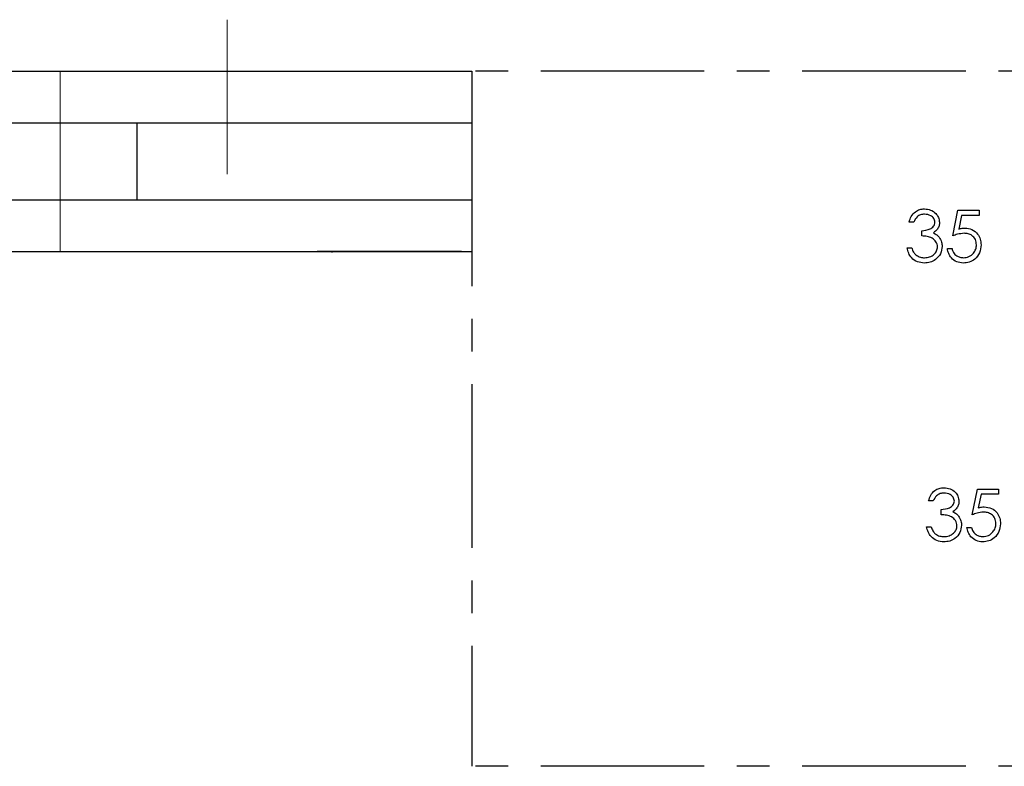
# Model space of a CAD drawing. Header units: millimetres. Extents: x 0 to 2100, y 0 to 1485.
# Tile 5 of 44: x 1159 to 1350, y 372 to 517. Entities that reach past the tile are written whole.
import ezdxf

# ---------------------------------------------------------------- set-up
doc = ezdxf.new("R2010")
doc.units = ezdxf.units.MM
doc.header["$LTSCALE"] = 5
doc.linetypes.add('CENTER', pattern=[10.16, 6.35, -1.27, 1.27, -1.27])
doc.linetypes.add('CENTERX2', pattern=[20.32, 12.7, -2.54, 2.54, -2.54])

msp = doc.modelspace()

# ---------------------------------------------------------------- linework, layer by layer
at = {"color": 7, "linetype": 'CENTERX2', "lineweight": 18}
for p, q in [((1199.019, 487.269), (1199.019, 517.269)), ((1166.519, 507.269), (1166.519, 472.269))]:
    msp.add_line(p, q, dxfattribs=at)
at = {"color": 7, "linetype": 'Continuous', "lineweight": 25}
for p, q in [((751.519, 507.269), (1246.519, 507.269)), ((1246.519, 507.269), (1246.519, 497.269)), ((751.519, 497.269), (1246.519, 497.269)), ((1181.519, 482.269), (1181.519, 497.269)), ((751.519, 482.269), (1246.519, 482.269)), ((1246.519, 482.269), (1246.519, 472.269)), ((1339.992, 475.269), (1341.018, 480.269)), ((1341.018, 480.269), (1345.12, 480.269)), ((1345.12, 480.269), (1345.12, 479.243)), ((1341.719, 479.243), (1341.18, 476.613)), ((1345.12, 479.243), (1341.719, 479.243)), ((1332.428, 477.961), (1331.531, 477.961)), ((1333.967, 475.269), (1333.967, 476.294)), ((1331.146, 472.961), (1332.043, 472.961)), ((1338.967, 472.833), (1339.864, 472.833)), ((751.519, 472.269), (1246.519, 472.269)), ((1216.519, 472.219), (1216.519, 472.269)), ((1218.019, 472.219), (1216.519, 472.219)), ((1243.019, 472.219), (1218.019, 472.219)), ((1219.267, 472.169), (1219.267, 472.219)), ((1219.267, 472.169), (1219.395, 472.169)), ((1219.395, 472.169), (1219.395, 472.219)), ((1219.519, 472.169), (1219.519, 472.219)), ((1235.483, 472.169), (1219.519, 472.169)), ((1230.602, 472.169), (1230.602, 472.163)), ((1235.483, 472.169), (1235.483, 472.219)), ((1241.519, 472.169), (1235.483, 472.169)), ((1241.519, 472.169), (1241.519, 472.219)), ((1244.519, 472.219), (1243.019, 472.219)), ((1244.519, 472.219), (1244.519, 472.269)), ((1343.774, 421.115), (1344.8, 426.115)), ((1344.8, 426.115), (1348.902, 426.115)), ((1345.501, 425.089), (1344.962, 422.459)), ((1348.902, 425.089), (1345.501, 425.089)), ((1348.902, 426.115), (1348.902, 425.089)), ((1336.21, 423.807), (1335.313, 423.807)), ((1337.749, 421.115), (1337.749, 422.141)), ((1334.928, 418.807), (1335.826, 418.807)), ((1342.749, 418.679), (1343.646, 418.679))]:
    msp.add_line(p, q, dxfattribs=at)
at = {"color": 7, "linetype": 'CENTER', "lineweight": 25}
for p, q in [((1596.519, 507.269), (1246.519, 507.269)), ((1246.519, 497.269), (1246.519, 372.269)), ((1596.519, 372.269), (1246.519, 372.269))]:
    msp.add_line(p, q, dxfattribs=at)
at = {"color": 8, "linetype": 'Continuous', "lineweight": 18}
for p, q in [((1218.019, 472.219), (1218.019, 472.269)), ((1243.019, 472.219), (1243.019, 472.269))]:
    msp.add_line(p, q, dxfattribs=at)
at = {"color": 7, "linetype": 'Continuous', "lineweight": 25}
for points, knots in [([(1331.531, 477.961), (1331.646, 478.346), (1331.876, 479.114), (1332.64, 479.964), (1333.565, 480.452), (1334.193, 480.501), (1334.507, 480.525)], [0, 0, 0, 0, 0.28028774, 0.55967968, 0.77974654, 1, 1, 1, 1]), ([(1334.507, 480.525), (1334.912, 480.482), (1335.722, 480.395), (1336.69, 479.752), (1337.305, 478.88), (1337.387, 478.245), (1337.428, 477.927)], [0, 0, 0, 0, 0.280085, 0.5598683, 0.7800992, 1, 1, 1, 1]), ([(1334.519, 479.5), (1334.259, 479.479), (1333.74, 479.438), (1332.913, 478.938), (1332.612, 478.331), (1332.428, 477.961)], [0, 0, 0, 0, 0.280636, 0.5603644, 1, 1, 1, 1]), ([(1336.531, 477.931), (1336.48, 478.193), (1336.378, 478.718), (1335.613, 479.366), (1334.934, 479.449), (1334.519, 479.5)], [0, 0, 0, 0, 0.2788599, 0.5600543, 1, 1, 1, 1]), ([(1333.967, 476.294), (1334.532, 476.346), (1335.379, 476.424), (1336.205, 477.013), (1336.491, 477.509), (1336.517, 477.79), (1336.531, 477.931)], [0, 0, 0, 0, 0.499396, 0.7490288, 0.8745362, 1, 1, 1, 1]), ([(1337.428, 477.927), (1337.412, 477.696), (1337.379, 477.234), (1337.019, 476.467), (1336.548, 476.096), (1336.26, 475.87)], [0, 0, 0, 0, 0.2805082, 0.5607923, 1, 1, 1, 1]), ([(1341.18, 476.613), (1341.396, 476.672), (1341.783, 476.779), (1342.182, 476.799), (1342.358, 476.807)], [0, 0, 0, 0, 0.5600642, 1, 1, 1, 1]), ([(1342.358, 476.807), (1342.836, 476.756), (1343.792, 476.654), (1344.845, 475.756), (1345.428, 474.66), (1345.479, 473.911), (1345.505, 473.536)], [0, 0, 0, 0, 0.279656, 0.5589984, 0.7792864, 1, 1, 1, 1]), ([(1337.043, 473.153), (1337.029, 473.328), (1337, 473.677), (1336.689, 474.308), (1336.031, 474.926), (1335.004, 475.198), (1334.313, 475.245), (1333.967, 475.269)], [0, 0, 0, 0, 0.1252362, 0.2505146, 0.4992482, 0.7490459, 1, 1, 1, 1]), ([(1336.26, 475.87), (1336.493, 475.748), (1336.908, 475.529), (1337.211, 475.173), (1337.344, 475.016)], [0, 0, 0, 0, 0.5598378, 1, 1, 1, 1]), ([(1337.344, 475.016), (1337.536, 474.71), (1337.879, 474.163), (1337.922, 473.522), (1337.941, 473.24)], [0, 0, 0, 0, 0.5594191, 1, 1, 1, 1]), ([(1342.196, 475.782), (1341.772, 475.738), (1341.015, 475.659), (1340.305, 475.388), (1339.992, 475.269)], [0, 0, 0, 0, 0.5594162, 1, 1, 1, 1]), ([(1344.608, 473.574), (1344.571, 473.92), (1344.497, 474.612), (1343.823, 475.362), (1343.008, 475.734), (1342.467, 475.766), (1342.196, 475.782)], [0, 0, 0, 0, 0.2795414, 0.5586294, 0.7790836, 1, 1, 1, 1]), ([(1334.481, 470.012), (1334.022, 470.052), (1333.105, 470.131), (1332.024, 470.901), (1331.395, 471.911), (1331.229, 472.611), (1331.146, 472.961)], [0, 0, 0, 0, 0.2798764, 0.55901067, 0.77926987, 1, 1, 1, 1]), ([(1332.043, 472.961), (1332.135, 472.67), (1332.298, 472.152), (1332.665, 471.754), (1332.827, 471.579)], [0, 0, 0, 0, 0.5606944, 1, 1, 1, 1]), ([(1337.941, 473.24), (1337.869, 472.749), (1337.726, 471.767), (1336.787, 470.688), (1335.644, 470.1), (1334.869, 470.042), (1334.481, 470.012)], [0, 0, 0, 0, 0.27930819, 0.55880598, 0.7792947, 1, 1, 1, 1]), ([(1334.497, 471.038), (1334.844, 471.061), (1335.536, 471.107), (1336.374, 471.626), (1336.943, 472.339), (1337.01, 472.882), (1337.043, 473.153)], [0, 0, 0, 0, 0.2805991, 0.5601509, 0.7803026, 1, 1, 1, 1]), ([(1342.017, 470.012), (1341.589, 470.057), (1340.732, 470.145), (1339.764, 470.91), (1339.163, 471.842), (1339.032, 472.502), (1338.967, 472.833)], [0, 0, 0, 0, 0.2795896, 0.5590173, 0.7793617, 1, 1, 1, 1]), ([(1339.864, 472.833), (1339.941, 472.55), (1340.096, 471.986), (1340.707, 471.415), (1341.387, 471.095), (1341.842, 471.057), (1342.07, 471.038)], [0, 0, 0, 0, 0.28002036, 0.55916528, 0.77962445, 1, 1, 1, 1]), ([(1345.505, 473.536), (1345.447, 473.017), (1345.33, 471.98), (1344.431, 470.774), (1343.243, 470.105), (1342.426, 470.043), (1342.017, 470.012)], [0, 0, 0, 0, 0.2798615, 0.5592956, 0.7794362, 1, 1, 1, 1]), ([(1342.07, 471.038), (1342.444, 471.081), (1343.194, 471.168), (1344.029, 471.854), (1344.537, 472.69), (1344.584, 473.279), (1344.608, 473.574)], [0, 0, 0, 0, 0.2796052, 0.5593883, 0.7795748, 1, 1, 1, 1]), ([(1219.395, 472.169), (1219.398, 472.169), (1219.401, 472.169), (1219.456, 472.169), (1219.464, 472.169)], [0, 0, 0, 0, 0.8553222, 1, 1, 1, 1]), ([(1332.827, 471.579), (1333.114, 471.399), (1333.628, 471.076), (1334.231, 471.05), (1334.497, 471.038)], [0, 0, 0, 0, 0.5587023, 1, 1, 1, 1]), ([(1335.313, 423.807), (1335.428, 424.192), (1335.658, 424.96), (1336.422, 425.81), (1337.347, 426.298), (1337.975, 426.347), (1338.289, 426.371)], [0, 0, 0, 0, 0.28028774, 0.55967968, 0.77974654, 1, 1, 1, 1]), ([(1338.301, 425.346), (1338.041, 425.325), (1337.522, 425.284), (1336.696, 424.784), (1336.394, 424.178), (1336.21, 423.807)], [0, 0, 0, 0, 0.280636, 0.5603644, 1, 1, 1, 1]), ([(1338.289, 426.371), (1338.694, 426.328), (1339.504, 426.241), (1340.472, 425.598), (1341.087, 424.726), (1341.169, 424.091), (1341.21, 423.773)], [0, 0, 0, 0, 0.280085, 0.5598683, 0.7800992, 1, 1, 1, 1]), ([(1340.313, 423.777), (1340.262, 424.039), (1340.16, 424.565), (1339.395, 425.212), (1338.716, 425.295), (1338.301, 425.346)], [0, 0, 0, 0, 0.2788599, 0.5600543, 1, 1, 1, 1]), ([(1337.749, 422.141), (1338.314, 422.192), (1339.162, 422.27), (1339.987, 422.859), (1340.273, 423.355), (1340.299, 423.637), (1340.313, 423.777)], [0, 0, 0, 0, 0.49939602, 0.74902877, 0.87453617, 1, 1, 1, 1]), ([(1341.21, 423.773), (1341.194, 423.542), (1341.161, 423.08), (1340.801, 422.313), (1340.33, 421.942), (1340.042, 421.716)], [0, 0, 0, 0, 0.2805082, 0.5607923, 1, 1, 1, 1]), ([(1340.826, 419), (1340.811, 419.174), (1340.782, 419.523), (1340.471, 420.154), (1339.813, 420.772), (1338.786, 421.044), (1338.095, 421.091), (1337.749, 421.115)], [0, 0, 0, 0, 0.1252362, 0.2505146, 0.4992482, 0.7490459, 1, 1, 1, 1]), ([(1340.042, 421.716), (1340.275, 421.594), (1340.69, 421.376), (1340.993, 421.019), (1341.126, 420.863)], [0, 0, 0, 0, 0.5598378, 1, 1, 1, 1]), ([(1345.978, 421.628), (1345.554, 421.584), (1344.797, 421.505), (1344.087, 421.234), (1343.774, 421.115)], [0, 0, 0, 0, 0.5594162, 1, 1, 1, 1]), ([(1344.962, 422.459), (1345.178, 422.519), (1345.565, 422.625), (1345.964, 422.645), (1346.14, 422.653)], [0, 0, 0, 0, 0.5600642, 1, 1, 1, 1]), ([(1348.39, 419.42), (1348.353, 419.766), (1348.279, 420.458), (1347.605, 421.209), (1346.79, 421.58), (1346.249, 421.612), (1345.978, 421.628)], [0, 0, 0, 0, 0.27954144, 0.55862936, 0.77908362, 1, 1, 1, 1]), ([(1346.14, 422.653), (1346.618, 422.602), (1347.574, 422.5), (1348.627, 421.602), (1349.21, 420.506), (1349.261, 419.757), (1349.287, 419.382)], [0, 0, 0, 0, 0.279656, 0.5589984, 0.7792864, 1, 1, 1, 1]), ([(1341.723, 419.086), (1341.651, 418.595), (1341.508, 417.613), (1340.569, 416.535), (1339.426, 415.947), (1338.651, 415.888), (1338.263, 415.858)], [0, 0, 0, 0, 0.2793082, 0.558806, 0.7792947, 1, 1, 1, 1]), ([(1341.126, 420.863), (1341.318, 420.556), (1341.661, 420.009), (1341.704, 419.368), (1341.723, 419.086)], [0, 0, 0, 0, 0.55941908, 1, 1, 1, 1]), ([(1349.287, 419.382), (1349.229, 418.863), (1349.112, 417.826), (1348.213, 416.621), (1347.025, 415.951), (1346.208, 415.89), (1345.799, 415.858)], [0, 0, 0, 0, 0.2798615, 0.5592956, 0.7794362, 1, 1, 1, 1]), ([(1345.852, 416.884), (1346.226, 416.928), (1346.976, 417.015), (1347.811, 417.7), (1348.319, 418.536), (1348.366, 419.125), (1348.39, 419.42)], [0, 0, 0, 0, 0.2796052, 0.5593883, 0.7795748, 1, 1, 1, 1]), ([(1338.263, 415.858), (1337.804, 415.898), (1336.888, 415.977), (1335.806, 416.747), (1335.177, 417.757), (1335.011, 418.457), (1334.928, 418.807)], [0, 0, 0, 0, 0.2798764, 0.5590107, 0.7792699, 1, 1, 1, 1]), ([(1335.826, 418.807), (1335.917, 418.516), (1336.08, 417.998), (1336.447, 417.6), (1336.609, 417.425)], [0, 0, 0, 0, 0.5606944, 1, 1, 1, 1]), ([(1336.609, 417.425), (1336.896, 417.245), (1337.41, 416.923), (1338.013, 416.896), (1338.279, 416.884)], [0, 0, 0, 0, 0.5587023, 1, 1, 1, 1]), ([(1338.279, 416.884), (1338.626, 416.907), (1339.318, 416.954), (1340.156, 417.472), (1340.725, 418.185), (1340.792, 418.728), (1340.826, 419)], [0, 0, 0, 0, 0.2805991, 0.5601509, 0.7803026, 1, 1, 1, 1]), ([(1345.799, 415.858), (1345.371, 415.903), (1344.514, 415.991), (1343.546, 416.757), (1342.945, 417.688), (1342.814, 418.349), (1342.749, 418.679)], [0, 0, 0, 0, 0.2795896, 0.5590173, 0.7793617, 1, 1, 1, 1]), ([(1343.646, 418.679), (1343.723, 418.397), (1343.878, 417.832), (1344.489, 417.261), (1345.169, 416.941), (1345.624, 416.903), (1345.852, 416.884)], [0, 0, 0, 0, 0.2800204, 0.5591653, 0.7796245, 1, 1, 1, 1])]:
    msp.add_open_spline(points, degree=3, knots=knots, dxfattribs=at)

doc.saveas('drawing.dxf')
